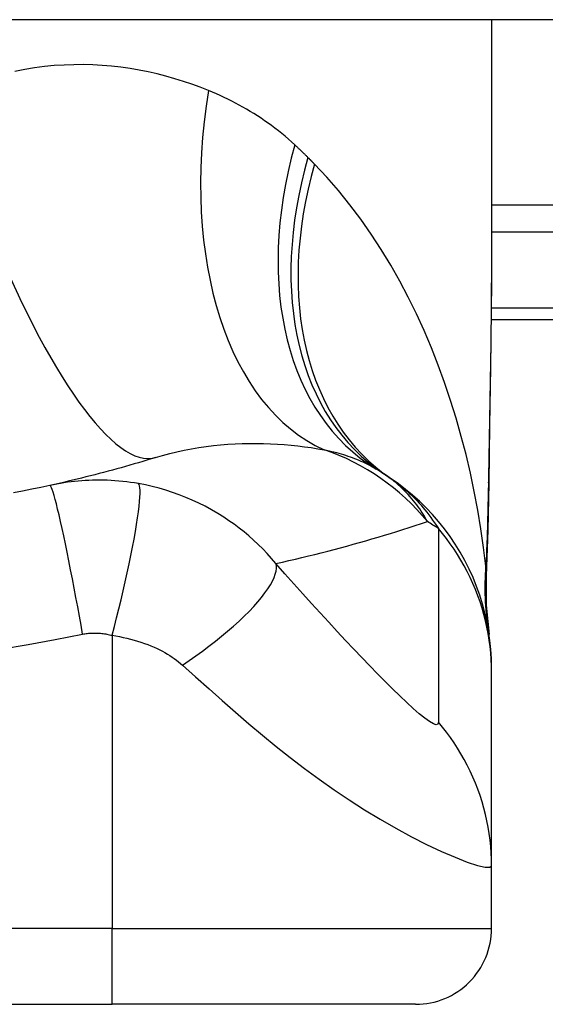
# Model space of a CAD drawing. Header units: inches. Extents: x 12 to 399, y 35 to 188.
# Tile 116 of 142: x 75.199 to 75.472, y 186.534 to 187.045. Entities that reach past the tile are written whole.
import ezdxf

# ---------------------------------------------------------------- set-up
doc = ezdxf.new("R2010")
doc.units = ezdxf.units.IN
doc.header["$MEASUREMENT"] = 0
doc.layers.add('Visible Edges(ANSI)', color=7, linetype='Continuous', lineweight=25)
doc.layers.add('Visible Tangent Edges(ANSI)', color=7, linetype='Continuous', lineweight=25)

msp = doc.modelspace()

# ---------------------------------------------------------------- linework, layer by layer
at = {"layer": 'Visible Edges(ANSI)'}
for p, q in [((95.86231792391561, 187.0446078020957), (54.25731792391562, 187.0446078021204)), ((75.44367619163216, 187.0446078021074), (75.44367619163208, 186.9226592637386)), ((75.4434884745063, 186.8891078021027), (75.80981792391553, 186.8891078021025)), ((75.4436761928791, 186.7060587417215), (75.4436761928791, 186.7084801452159)), ((75.44367619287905, 186.605633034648), (75.4436761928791, 186.7060587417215)), ((75.44367619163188, 186.573095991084), (75.44367619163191, 186.6056330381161)), ((74.87281004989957, 186.5337259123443), (75.24682579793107, 186.5337259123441)), ((75.4043061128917, 186.5337259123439), (75.24682579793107, 186.5337259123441))]:
    msp.add_line(p, q, dxfattribs=at)
at = {"layer": 'Visible Edges(ANSI)', "flags": 128}
for points in [[(75.44367619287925, 186.9226592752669), (75.44353274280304, 186.8936458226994), (75.44317195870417, 186.8641449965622), (75.44269819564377, 186.8342573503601), (75.44221582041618, 186.804083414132)], [(75.26931839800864, 186.8174155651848), (75.26711356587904, 186.8167350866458), (75.26490209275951, 186.8160611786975), (75.26268397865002, 186.8153938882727), (75.26045922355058, 186.8147332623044), (75.25822780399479, 186.8140792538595), (75.25598974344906, 186.8134319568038), (75.25374501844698, 186.8127913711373), (75.25149365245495, 186.8121575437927), (75.24923559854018, 186.8115304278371), (75.24697090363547, 186.8109101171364), (75.24469952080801, 186.8102966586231), (75.2424214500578, 186.8096899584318), (75.24013669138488, 186.8090902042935), (75.2378452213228, 186.8084973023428), (75.23554706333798, 186.8079113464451), (75.2332421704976, 186.8073323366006), (75.23093056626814, 186.8067603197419), (75.22861222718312, 186.8061952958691), (75.22628712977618, 186.805637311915), (75.2239552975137, 186.8050864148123), (75.2216167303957, 186.8045426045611), (75.21927138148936, 186.8040059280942), (75.21691925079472, 186.8034763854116), (75.21456036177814, 186.8029540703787)], [(75.4436761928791, 186.7084801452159), (75.44358483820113, 186.713124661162), (75.44330758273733, 186.7178040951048), (75.44284024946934, 186.7225075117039), (75.442179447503, 186.7272236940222), (75.44132267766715, 186.7319409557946), (75.44026836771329, 186.7366471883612), (75.43901595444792, 186.7413301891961), (75.43756582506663, 186.7459775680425), (75.43591944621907, 186.7505768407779), (75.4340793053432, 186.755115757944), (75.43204889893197, 186.7595820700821), (75.4298327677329, 186.7639639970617), (75.42743642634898, 186.7682499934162), (75.4248662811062, 186.7724291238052), (75.42212967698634, 186.7764909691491), (75.41923473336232, 186.7804258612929), (75.41619027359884, 186.7842248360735), (75.41300582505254, 186.7878797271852), (75.4096914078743, 186.7913833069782), (75.40625753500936, 186.7947291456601), (75.40271504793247, 186.7979119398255), (75.39907505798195, 186.8009270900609), (75.39534880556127, 186.8037711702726), (75.3915476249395, 186.8064415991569)], [(75.44221582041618, 186.804083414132), (75.44171502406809, 186.7797785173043), (75.440874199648, 186.755979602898)], [(75.21456036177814, 186.8029540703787), (75.20983357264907, 186.8019334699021), (75.20510246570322, 186.8009466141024), (75.2003558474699, 186.7999910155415), (75.19560052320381, 186.7990680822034)], [(75.440874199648, 186.755979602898), (75.4409225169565, 186.7408037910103), (75.44241648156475, 186.725684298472)]]:
    msp.add_lwpolyline(points, dxfattribs=at)
at = {"layer": 'Visible Edges(ANSI)'}
for centre, radius, start, end in [((75.32251914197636, 186.7105152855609), 0.1181102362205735, 56.47918401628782, 58.69993221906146), ((75.05981792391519, 186.3139301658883), 0.59381149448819, 56.03787205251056, 56.4791840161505), ((75.40430611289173, 186.5730959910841), 0.0393700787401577, 269.9999999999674, 0)]:
    msp.add_arc(centre, radius, start, end, dxfattribs=at)
at = {"layer": 'Visible Tangent Edges(ANSI)'}
for p, q in [((76.00091146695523, 186.9484427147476), (75.4436761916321, 186.9484427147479)), ((75.44367619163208, 186.9345232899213), (76.00091146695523, 186.934523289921)), ((75.80981792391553, 186.8948734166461), (75.44354385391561, 186.8948734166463)), ((75.24682579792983, 186.7251752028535), (75.2468257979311, 186.5730959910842)), ((75.2468257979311, 186.5730959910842), (74.87281004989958, 186.5730959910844)), ((75.24682579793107, 186.533725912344), (75.2468257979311, 186.5730959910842)), ((75.2468257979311, 186.5730959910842), (75.44367619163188, 186.573095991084))]:
    msp.add_line(p, q, dxfattribs=at)
at = {"layer": 'Visible Tangent Edges(ANSI)', "flags": 128}
for points in [[(75.29683164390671, 187.0078444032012), (75.29254029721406, 187.0095219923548), (75.2881862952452, 187.0111072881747), (75.2837718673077, 187.0125957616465), (75.27929924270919, 187.0139828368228), (75.2747706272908, 187.0152639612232), (75.27018829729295, 187.0164345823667), (75.26555445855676, 187.0174901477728), (75.26087131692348, 187.0184261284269), (75.25614112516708, 187.019237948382), (75.2513661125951, 187.0199210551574), (75.2465480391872, 187.0204717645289), (75.24168803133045, 187.020886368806), (75.23678726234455, 187.0211603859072), (75.2318469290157, 187.0212893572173), (75.22686820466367, 187.0212688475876), (75.22185228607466, 187.0210943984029), (75.21680034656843, 187.0207615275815), (75.21171358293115, 187.0202657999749), (75.20659316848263, 187.0196027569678), (75.20144579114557, 187.018767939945), (75.19628036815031, 187.0177581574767)], [(75.34162901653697, 186.9796359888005), (75.33995069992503, 186.9811560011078), (75.33825457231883, 186.9826451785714), (75.33654084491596, 186.9841035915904), (75.33480975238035, 186.9855313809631), (75.3330614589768, 186.9869286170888), (75.33129622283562, 186.9882954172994), (75.32951418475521, 186.9896318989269), (75.3277156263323, 186.9909381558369), (75.32590073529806, 186.992214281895), (75.32406998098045, 186.9934602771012), (75.32222352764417, 186.9946763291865), (75.32036142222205, 186.9958626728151), (75.31848375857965, 186.9970194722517), (75.31659060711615, 186.9981469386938), (75.31468206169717, 186.9992453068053), (75.31275821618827, 187.0003147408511), (75.31081907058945, 187.0013554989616), (75.30886464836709, 187.0023676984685), (75.30689523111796, 187.0033514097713), (75.30491105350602, 187.0043066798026), (75.30291235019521, 187.0052335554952), (75.3008993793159, 187.0061321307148), (75.29887237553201, 187.0070023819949), (75.29683164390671, 187.0078444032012)], [(75.34844109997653, 186.9730933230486), (75.348162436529, 186.9733720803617), (75.34788332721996, 186.9736502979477), (75.34760377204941, 186.9739280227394), (75.34732374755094, 186.974205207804), (75.34704330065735, 186.9744818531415), (75.34676238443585, 186.9747580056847), (75.34648102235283, 186.9750335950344), (75.34619921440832, 186.9753086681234), (75.34591693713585, 186.9755832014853), (75.3456342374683, 186.9758571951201), (75.34535106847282, 186.9761306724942), (75.34506745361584, 186.9764035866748), (75.34478336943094, 186.9766759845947), (75.34449886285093, 186.9769478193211), (75.3442139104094, 186.9772191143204), (75.34392848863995, 186.9774898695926), (75.34364262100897, 186.9777600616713), (75.34335630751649, 186.978029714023), (75.34306954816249, 186.9782988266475), (75.34278234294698, 186.9785673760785), (75.34249469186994, 186.9788353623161), (75.34220657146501, 186.9791027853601), (75.34191802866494, 186.979369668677), (75.34162901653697, 186.9796359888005)], [(75.35178855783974, 186.9697106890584), (75.3516501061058, 186.9698516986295), (75.3515115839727, 186.9699926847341), (75.351372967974, 186.9701336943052), (75.35123428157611, 186.9702746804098), (75.35109547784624, 186.9704156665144), (75.35095658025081, 186.9705566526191), (75.35081761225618, 186.9706976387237), (75.35067852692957, 186.970838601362), (75.35053937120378, 186.9709795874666), (75.35040012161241, 186.9711205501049), (75.35026077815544, 186.9712614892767), (75.3501213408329, 186.971402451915), (75.34998183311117, 186.9715433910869), (75.34984220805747, 186.9716843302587), (75.34970251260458, 186.9718252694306), (75.3495627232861, 186.9719661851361), (75.34942281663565, 186.9721071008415), (75.34928283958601, 186.972248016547), (75.34914279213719, 186.972388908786), (75.34900262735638, 186.9725298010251), (75.34886236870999, 186.9726706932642), (75.34872203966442, 186.9728115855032), (75.34858161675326, 186.9729524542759), (75.34844109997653, 186.9730933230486)], [(75.4407563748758, 186.7610438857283), (75.43956396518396, 186.7707692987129), (75.43816359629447, 186.7804755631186), (75.4365540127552, 186.7901531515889), (75.43473392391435, 186.7997926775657), (75.4327020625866, 186.8093846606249), (75.43045717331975, 186.8189197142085), (75.42799795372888, 186.8283883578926), (75.42532316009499, 186.8377811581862), (75.42243173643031, 186.8470884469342), (75.4193237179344, 186.8562991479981), (75.415997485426, 186.8654036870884), (75.41245110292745, 186.874392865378), (75.40868262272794, 186.883257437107), (75.404690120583, 186.8919882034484), (75.4004716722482, 186.9005758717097), (75.39602531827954, 186.9090112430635), (75.39134573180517, 186.9172894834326), (75.38642461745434, 186.9254058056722), (75.3812611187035, 186.9333427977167), (75.37585460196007, 186.9410826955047), (75.37020443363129, 186.9486077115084), (75.36431016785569, 186.9558998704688), (75.35817162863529, 186.9629404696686), (75.35178855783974, 186.9697106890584)], [(75.44367622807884, 186.9226592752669), (75.44367099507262, 186.9178861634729), (75.44365587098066, 186.9130982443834), (75.44363153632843, 186.9082957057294), (75.44359863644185, 186.9034788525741), (75.44355781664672, 186.8986479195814), (75.44350969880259, 186.893803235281), (75.4434549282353, 186.8889450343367), (75.44339412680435, 186.8840735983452), (75.44332795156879, 186.8791892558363), (75.44325702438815, 186.874292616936), (75.44318187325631, 186.8693843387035), (75.44310306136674, 186.8644648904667), (75.44302108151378, 186.8595346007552), (75.4429364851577, 186.854593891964), (75.44284980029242, 186.8496431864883), (75.44276155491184, 186.8446828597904), (75.44267226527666, 186.8397131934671), (75.44258238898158, 186.8347339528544), (75.44249234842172, 186.8297452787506), (75.44240254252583, 186.8247474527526), (75.44231337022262, 186.8197408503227), (75.44222525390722, 186.8147256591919), (75.44213859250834, 186.8097022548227), (75.4420537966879, 186.804670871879)], [(75.26931839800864, 186.8174155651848), (75.27300825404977, 186.818510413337), (75.27672695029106, 186.8195131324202), (75.28046953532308, 186.8204241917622), (75.28423091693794, 186.8212439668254), (75.28800553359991, 186.821973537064), (75.29178782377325, 186.8226143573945), (75.29557220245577, 186.8231678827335), (75.2993529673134, 186.8236354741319), (75.30312089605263, 186.8240191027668), (75.30687202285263, 186.8243213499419), (75.31060512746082, 186.8245448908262), (75.31431898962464, 186.8246923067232), (75.31801234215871, 186.8247663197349), (75.32168394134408, 186.8247695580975), (75.32533259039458, 186.8247046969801), (75.32895706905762, 186.8245742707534), (75.33255596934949, 186.8243803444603), (75.33612687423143, 186.8241254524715), (75.33966739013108, 186.8238122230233), (75.34317498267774, 186.8234432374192), (75.34664725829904, 186.8230211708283), (75.35008172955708, 186.8225486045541), (75.35347593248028, 186.8220281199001), (75.35682745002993, 186.8214623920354)], [(75.35682745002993, 186.8214623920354), (75.35812711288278, 186.8211941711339), (75.35941232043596, 186.8209130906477), (75.3606828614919, 186.8206192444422), (75.36193858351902, 186.820312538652), (75.36317934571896, 186.8199930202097), (75.36440504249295, 186.8196605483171), (75.36561555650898, 186.8193152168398), (75.3668107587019, 186.8189569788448), (75.3679906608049, 186.8185857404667), (75.36915535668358, 186.8182014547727), (75.3703048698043, 186.8178041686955), (75.37143925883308, 186.817393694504), (75.37255855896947, 186.816970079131), (75.37366282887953, 186.8165332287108), (75.37475211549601, 186.8160830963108), (75.37582641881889, 186.8156196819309), (75.37688560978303, 186.8151429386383), (75.37792972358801, 186.8146530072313), (75.37895877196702, 186.8141497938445), (75.37997282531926, 186.8136333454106), (75.3809719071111, 186.8131036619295), (75.38195606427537, 186.8125608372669), (75.38292534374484, 186.8120047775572), (75.38387978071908, 186.8114355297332)], [(75.26056493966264, 186.8038793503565), (75.25848980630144, 186.8042286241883), (75.25642288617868, 186.8045390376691), (75.25437931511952, 186.8048099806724), (75.2523546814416, 186.8050427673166), (75.2503361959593, 186.8052390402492), (75.24831099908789, 186.8054003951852), (75.24627226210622, 186.80552809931), (75.24428031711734, 186.805619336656), (75.24233629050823, 186.8056754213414), (75.24041749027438, 186.8056993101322), (75.2385126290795, 186.8056925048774), (75.23662419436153, 186.8056554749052), (75.23475439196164, 186.8055890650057), (75.23289536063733, 186.8054936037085), (75.23103550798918, 186.8053686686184), (75.22917779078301, 186.8052144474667), (75.22732692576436, 186.8050313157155), (75.22548295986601, 186.8048196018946), (75.22364532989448, 186.8045792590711), (75.2218142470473, 186.8043105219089), (75.21998992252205, 186.8040134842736), (75.21817266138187, 186.8036882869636), (75.21636293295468, 186.8033351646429), (75.21456036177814, 186.8029540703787)], [(75.41043874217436, 186.7841863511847), (75.409832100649, 186.7852903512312), (75.40920161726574, 186.7863906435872), (75.4085465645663, 186.7874868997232), (75.40786625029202, 186.7885787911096), (75.40715997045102, 186.7896660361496), (75.40642698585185, 186.7907483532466), (75.40566661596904, 186.7918254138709), (75.40487814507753, 186.792896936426), (75.40406085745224, 186.7939625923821), (75.4032140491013, 186.7950221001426), (75.40233700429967, 186.7960751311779), (75.40142903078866, 186.7971214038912), (75.40048938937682, 186.7981606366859), (75.39951739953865, 186.7991924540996), (75.39851207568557, 186.8002165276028), (75.39747209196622, 186.8012322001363), (75.39639611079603, 186.8022388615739), (75.3952828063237, 186.8032359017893), (75.39413084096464, 186.8042227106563), (75.3929388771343, 186.8051986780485), (75.39170557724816, 186.8061631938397), (75.39042960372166, 186.8071156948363), (75.38910963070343, 186.8080555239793), (75.38774433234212, 186.8089820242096)], [(75.3915476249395, 186.8064415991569), (75.39260517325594, 186.8057156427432), (75.39365911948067, 186.8049645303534), (75.39470949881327, 186.8041877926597), (75.39575636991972, 186.8033850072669), (75.39679975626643, 186.8025556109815), (75.39783971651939, 186.8016991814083), (75.39887628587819, 186.8008152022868), (75.39990995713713, 186.799902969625), (75.40094152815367, 186.7989612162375), (75.40197092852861, 186.7979889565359), (75.40299809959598, 186.7969852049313), (75.40402297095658, 186.7959490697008), (75.40504546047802, 186.7948795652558), (75.40606549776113, 186.7937756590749), (75.40708302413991, 186.7926365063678), (75.40809794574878, 186.7914610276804), (75.40911021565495, 186.7902483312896), (75.41011972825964, 186.7889974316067), (75.41112641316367, 186.7877072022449), (75.41213000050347, 186.7863760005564), (75.41313017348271, 186.7850023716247), (75.41412661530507, 186.7835847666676), (75.41511903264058, 186.7821217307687), (75.41610708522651, 186.7806118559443)], [(75.4420537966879, 186.804670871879), (75.44202222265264, 186.8028205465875), (75.4419890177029, 186.8009726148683), (75.44195414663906, 186.7991270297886), (75.44191758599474, 186.7972838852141), (75.44187927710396, 186.7954432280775), (75.44183919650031, 186.7936051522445), (75.44179728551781, 186.7917696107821), (75.44175349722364, 186.7899366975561), (75.44170778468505, 186.7881065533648), (75.44166011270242, 186.7862791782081), (75.44161043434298, 186.78445480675), (75.44155867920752, 186.7826334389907), (75.44150481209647, 186.7808151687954), (75.44144877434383, 186.7790001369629), (75.4413905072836, 186.77718829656), (75.441329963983, 186.775379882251), (75.44126707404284, 186.7735748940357), (75.44120180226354, 186.7717734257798), (75.44113406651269, 186.7699756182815), (75.44106380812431, 186.7681815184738), (75.44099098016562, 186.7663911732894), (75.44091551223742, 186.7646047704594), (75.44083733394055, 186.7628223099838), (75.4407563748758, 186.7610438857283)], [(75.44221582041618, 186.804083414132), (75.44221587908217, 186.8041082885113), (75.44221532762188, 186.8041331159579), (75.4422141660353, 186.8041578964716), (75.44221239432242, 186.8041826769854), (75.44221002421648, 186.8042074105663), (75.44220704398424, 186.8042320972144), (75.44220346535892, 186.8042567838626), (75.4421993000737, 186.804281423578), (75.4421945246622, 186.8043060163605), (75.442189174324, 186.8043306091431), (75.44218322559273, 186.8043551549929), (75.44217669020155, 186.8043796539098), (75.4421695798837, 186.804404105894), (75.44216188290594, 186.8044285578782), (75.4421536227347, 186.8044529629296), (75.44214477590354, 186.8044773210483), (75.44213536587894, 186.8045016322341), (75.44212539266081, 186.8045259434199), (75.44211485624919, 186.8045501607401), (75.44210375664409, 186.8045743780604), (75.44209209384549, 186.8045985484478), (75.44207987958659, 186.8046227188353), (75.44206711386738, 186.8046467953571), (75.4420537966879, 186.804670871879)], [(75.23149439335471, 186.7258379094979), (75.23067236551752, 186.7304713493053), (75.2298223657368, 186.7351930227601), (75.22894800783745, 186.7399781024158), (75.2280535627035, 186.74479880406), (75.2271439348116, 186.7496244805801), (75.22622459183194, 186.7544222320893), (75.22530151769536, 186.759157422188), (75.22438104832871, 186.7637943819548), (75.22346975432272, 186.7682970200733), (75.22257441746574, 186.7726299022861), (75.22170170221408, 186.776758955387), (75.22085810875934, 186.7806524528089), (75.22004978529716, 186.7842816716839), (75.21928236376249, 186.7876215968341), (75.21856086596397, 186.7906516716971), (75.21788953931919, 186.7933560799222), (75.2172718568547, 186.7957238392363), (75.21671037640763, 186.7977491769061), (75.21620683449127, 186.7994310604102), (75.21576205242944, 186.8007731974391), (75.21537607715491, 186.8017834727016), (75.21504815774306, 186.8024734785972), (75.21477690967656, 186.8028579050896), (75.21456036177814, 186.8029540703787)], [(75.24682578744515, 186.7251752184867), (75.2479868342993, 186.7296705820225), (75.24914586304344, 186.7342547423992), (75.25029562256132, 186.7389050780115), (75.25142834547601, 186.743596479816), (75.25253588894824, 186.748301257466), (75.2536098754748, 186.7529897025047), (75.25464188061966, 186.7576304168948), (75.25562357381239, 186.7621911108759), (75.25654690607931, 186.7666390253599), (75.25740432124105, 186.7709417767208), (75.25818899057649, 186.7750680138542), (75.25889488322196, 186.7789883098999), (75.25951702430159, 186.7826756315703), (75.26005151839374, 186.7861061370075), (75.2604956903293, 186.7892595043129), (75.26084808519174, 186.7921195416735), (75.26110851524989, 186.7946742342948), (75.261277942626, 186.7969159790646), (75.2613585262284, 186.7988414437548), (75.26135334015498, 186.8004514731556), (75.26126639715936, 186.8017507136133), (75.26110241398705, 186.8027472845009), (75.26086667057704, 186.8034522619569), (75.26056493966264, 186.8038793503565)], [(75.33180903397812, 186.7624488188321), (75.32958418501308, 186.7650510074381), (75.32731005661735, 186.7675618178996), (75.32498883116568, 186.7699835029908), (75.32262194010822, 186.7723184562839), (75.3202100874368, 186.7745692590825), (75.31775390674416, 186.7767383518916), (75.3152536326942, 186.778828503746), (75.31270659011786, 186.7808426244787), (75.31010961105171, 186.7827837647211), (75.30745952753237, 186.7846549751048), (75.3047017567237, 186.7864923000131), (75.30165797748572, 186.7883975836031), (75.29836810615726, 186.7903193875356), (75.29506312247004, 186.7921123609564), (75.29176970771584, 186.7937688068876), (75.28842797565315, 186.7953228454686), (75.2850340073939, 186.7967761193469), (75.28160556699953, 186.7981208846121), (75.27814814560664, 186.7993560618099), (75.27466066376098, 186.8004827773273), (75.27115058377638, 186.8014992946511), (75.26762675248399, 186.8024043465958), (75.2640971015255, 186.8031973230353), (75.26056493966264, 186.8038793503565)], [(75.33180903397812, 186.7624488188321), (75.33520412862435, 186.7632082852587), (75.33858863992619, 186.7639807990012), (75.34196263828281, 186.7647662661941), (75.3453261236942, 186.7655646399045), (75.34867911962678, 186.7663759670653), (75.35202169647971, 186.7672001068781), (75.35535385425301, 186.7680370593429), (75.35867566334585, 186.7688867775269), (75.36198712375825, 186.7697492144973), (75.365288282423, 186.770624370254), (75.36857916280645, 186.7715121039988), (75.37185982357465, 186.7724124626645), (75.37513027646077, 186.7733253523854), (75.37839056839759, 186.7742507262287), (75.38164069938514, 186.7751885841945), (75.3848807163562, 186.7761389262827), (75.38811061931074, 186.7771016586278), (75.3913304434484, 186.7780767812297), (75.39454020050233, 186.7790642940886), (75.39773990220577, 186.7800641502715), (75.4009295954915, 186.7810763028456), (75.40410929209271, 186.7821007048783), (75.4072789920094, 186.7831374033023), (75.41043874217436, 186.7841863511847)], [(75.41610708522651, 186.7806118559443), (75.41610708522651, 186.7764120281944), (75.41610708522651, 186.7722129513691), (75.4161070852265, 186.7680308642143), (75.4161070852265, 186.7638493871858), (75.4161070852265, 186.759663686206), (75.4161070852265, 186.7554769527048), (75.4161070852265, 186.7512911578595), (75.41610708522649, 186.7471059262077), (75.41610708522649, 186.7429204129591), (75.41610708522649, 186.7387347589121), (75.41610708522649, 186.734549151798), (75.41610708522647, 186.7303635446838), (75.41610708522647, 186.7261779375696), (75.41610708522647, 186.7219923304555), (75.41610708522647, 186.7178068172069), (75.41610708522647, 186.7136213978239), (75.41610708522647, 186.7094355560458), (75.41610708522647, 186.7052493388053), (75.41610708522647, 186.7010641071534), (75.41610708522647, 186.6968790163), (75.41610708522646, 186.6926895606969), (75.41610708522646, 186.6884950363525), (75.41609167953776, 186.6843260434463), (75.41613943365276, 186.6800987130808)], [(75.4436761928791, 186.7060587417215), (75.44362809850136, 186.7093715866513), (75.44348295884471, 186.7126971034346), (75.44323968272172, 186.7160311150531), (75.44289736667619, 186.7193695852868), (75.44245538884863, 186.7227081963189), (75.4419133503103, 186.726042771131), (75.44127111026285, 186.7293688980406), (75.44052879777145, 186.732682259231), (75.43968677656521, 186.7359785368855), (75.43874569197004, 186.7392533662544), (75.43770642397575, 186.7425024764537), (75.43657014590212, 186.7457215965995), (75.43533825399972, 186.7489065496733), (75.43401240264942, 186.7520532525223), (75.43259448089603, 186.7551577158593), (75.43108661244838, 186.7582160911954), (75.42949114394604, 186.7612246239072), (75.42781062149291, 186.7641797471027), (75.4260477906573, 186.7670780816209), (75.42420558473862, 186.769916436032), (75.4222871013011, 186.772691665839), (75.42029557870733, 186.7754010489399), (75.4182344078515, 186.7780419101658), (75.41610708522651, 186.7806118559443)], [(75.28328890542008, 186.7097667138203), (75.28677084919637, 186.7121218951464), (75.29023915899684, 186.7145422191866), (75.29367691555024, 186.7170196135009), (75.29706647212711, 186.7195448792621), (75.30038961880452, 186.7221078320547), (75.3036278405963, 186.7246975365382), (75.30676262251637, 186.7273020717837), (75.30977573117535, 186.7299090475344), (75.31264951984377, 186.7325056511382), (75.31536728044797, 186.7350786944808), (75.31791352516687, 186.7376151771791), (75.32027424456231, 186.74010209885), (75.32243723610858, 186.7425269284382), (75.32439224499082, 186.7448778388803), (75.32613108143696, 186.7471436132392), (75.32764790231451, 186.7493142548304), (75.32893907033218, 186.7513807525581), (75.33000322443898, 186.7533353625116), (75.33084130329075, 186.7551716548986), (75.33145624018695, 186.7568845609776), (75.33185303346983, 186.7584704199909), (75.33203834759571, 186.759926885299), (75.3320204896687, 186.7612529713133), (75.33180903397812, 186.7624488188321)], [(75.41613943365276, 186.6800987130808), (75.41588876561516, 186.6790557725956), (75.41501465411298, 186.6787681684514), (75.41354237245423, 186.6792331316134), (75.41152482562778, 186.6804030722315), (75.40904522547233, 186.6821951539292), (75.40619089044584, 186.6845107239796), (75.4030363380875, 186.6872595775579), (75.39964349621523, 186.6903634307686), (75.3960647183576, 186.6937545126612), (75.39233518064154, 186.6973845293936), (75.38848323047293, 186.7012136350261), (75.38452731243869, 186.7052147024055), (75.38048276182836, 186.7093651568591), (75.37635948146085, 186.7136500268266), (75.37216543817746, 186.7180570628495), (75.3679053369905, 186.7225788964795), (75.36358175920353, 186.7272114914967), (75.3591989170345, 186.7319491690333), (75.35476480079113, 186.7367831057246), (75.35028659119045, 186.7417054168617), (75.34575682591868, 186.7467254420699), (75.34115903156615, 186.751864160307), (75.33648478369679, 186.7571338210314), (75.33180903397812, 186.7624488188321)], [(75.44085342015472, 186.7580681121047), (75.44084926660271, 186.7581353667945), (75.44084513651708, 186.7582080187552), (75.44084102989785, 186.7582860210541), (75.44083694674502, 186.7583693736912), (75.4408328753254, 186.7584579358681), (75.44082881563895, 186.758551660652), (75.44082479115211, 186.7586504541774), (75.44082076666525, 186.7587543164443), (75.44081675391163, 186.7588631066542), (75.44081275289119, 186.7589767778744), (75.44080876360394, 186.7590952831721), (75.44080477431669, 186.7592185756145), (75.44080078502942, 186.7593465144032), (75.44079680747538, 186.759479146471), (75.44079281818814, 186.7596162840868), (75.44078881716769, 186.7597579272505), (75.44078481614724, 186.7599040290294), (75.4407808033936, 186.7600544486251), (75.44077677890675, 186.7602091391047), (75.44077273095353, 186.7603680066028), (75.44076867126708, 186.7605310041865), (75.44076459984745, 186.7606980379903), (75.44076049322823, 186.7608690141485), (75.4407563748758, 186.7610438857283)], [(75.4408737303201, 186.7559795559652), (75.4408774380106, 186.7560669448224), (75.44088075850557, 186.7561543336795), (75.44088366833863, 186.7562416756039), (75.44088619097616, 186.7563289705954), (75.44088831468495, 186.756416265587), (75.44089005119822, 186.7565035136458), (75.44089137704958, 186.7565907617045), (75.4408923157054, 186.7566779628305), (75.4408928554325, 186.7567651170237), (75.44089299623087, 186.7568522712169), (75.44089273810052, 186.7569393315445), (75.44089209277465, 186.7570263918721), (75.44089104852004, 186.7571134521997), (75.4408896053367, 186.7572004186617), (75.44088776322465, 186.7572873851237), (75.44088553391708, 186.757374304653), (75.44088290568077, 186.7574611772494), (75.44087987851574, 186.7575480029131), (75.44087646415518, 186.7576347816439), (75.4408726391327, 186.7577215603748), (75.4408684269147, 186.7578082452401), (75.44086382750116, 186.7578949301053), (75.4408588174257, 186.7579815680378), (75.44085342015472, 186.7580681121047)], [(74.91644139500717, 186.7203930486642), (74.93064790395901, 186.7179583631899), (74.94489651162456, 186.7157838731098), (74.9591817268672, 186.7138683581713), (74.97349937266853, 186.7122105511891), (74.9878444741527, 186.7108094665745), (75.0022121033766, 186.7096643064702), (75.01659780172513, 186.7087742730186), (75.03099706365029, 186.7081389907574), (75.04540524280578, 186.707757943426), (75.05981792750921, 186.7076309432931), (75.07423061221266, 186.7077579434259), (75.08863879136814, 186.7081389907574), (75.1030380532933, 186.7087742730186), (75.11742375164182, 186.7096643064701), (75.13179138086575, 186.7108094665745), (75.1461364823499, 186.712210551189), (75.16045412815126, 186.7138683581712), (75.17473922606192, 186.7157838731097), (75.1889874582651, 186.7179582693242), (75.20319417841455, 186.7203930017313), (75.21735281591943, 186.7230891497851), (75.23149439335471, 186.7258379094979)], [(75.23149439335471, 186.7258379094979), (75.2321067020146, 186.725940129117), (75.23272098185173, 186.7260314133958), (75.23333725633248, 186.7261118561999), (75.23395531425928, 186.7261814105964), (75.23457499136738, 186.7262399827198), (75.23519609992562, 186.72628757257), (75.235818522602, 186.7263241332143), (75.23644235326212, 186.7263497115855), (75.2370674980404, 186.7263642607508), (75.23769233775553, 186.7263676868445), (75.23831579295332, 186.7263598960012), (75.23894166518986, 186.7263410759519), (75.23957244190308, 186.7263112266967), (75.24020732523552, 186.7262701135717), (75.24084539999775, 186.7262175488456), (75.2414903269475, 186.7261531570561), (75.24214945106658, 186.7260759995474), (75.24282227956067, 186.7259857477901), (75.24348886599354, 186.7258832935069), (75.24415136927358, 186.7257683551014), (75.2448139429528, 186.7256404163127), (75.24548069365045, 186.7254990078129), (75.24615300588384, 186.7253438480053), (75.24682578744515, 186.7251752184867)], [(75.24682578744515, 186.7251752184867), (75.24874864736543, 186.7248576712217), (75.2506636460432, 186.724502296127), (75.25256860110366, 186.7241091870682), (75.25445874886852, 186.7236789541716), (75.25632892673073, 186.7232123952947), (75.25817467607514, 186.7227106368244), (75.2599962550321, 186.7221736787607), (75.26179037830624, 186.7216024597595), (75.26354709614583, 186.7209998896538), (75.26526833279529, 186.7203659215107), (75.26698621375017, 186.7196905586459), (75.26868593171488, 186.7189768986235), (75.27024276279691, 186.7182700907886), (75.27163575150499, 186.7175859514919), (75.27296118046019, 186.7168935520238), (75.27424842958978, 186.7161821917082), (75.27549907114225, 186.7154515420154), (75.27671470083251, 186.7147010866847), (75.27789670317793, 186.7139304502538), (75.27904484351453, 186.713139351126), (75.28015874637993, 186.7123276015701), (75.28123798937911, 186.7114949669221), (75.28228175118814, 186.7106413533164), (75.28328890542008, 186.7097667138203)], [(75.28328890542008, 186.7097667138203), (75.29016148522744, 186.7036233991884), (75.29708867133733, 186.6974520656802), (75.30397159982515, 186.691347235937), (75.31085495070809, 186.6853058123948), (75.31779811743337, 186.6793159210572), (75.3248418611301, 186.6733772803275), (75.33199913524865, 186.6675067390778), (75.3392791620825, 186.6617223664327), (75.34669313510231, 186.6560388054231), (75.35425447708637, 186.6504691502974), (75.36196759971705, 186.6450299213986), (75.3698247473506, 186.6397424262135), (75.37781064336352, 186.6346306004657), (75.38588879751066, 186.6297262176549), (75.39400954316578, 186.625065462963), (75.40208855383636, 186.6206971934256), (75.41001753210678, 186.6166788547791), (75.41763240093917, 186.6130872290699), (75.42473524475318, 186.6100096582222), (75.43108262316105, 186.6075455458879), (75.43639121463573, 186.6058024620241), (75.44038083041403, 186.6048723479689), (75.44284947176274, 186.6048119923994), (75.44367619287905, 186.605633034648)], [(75.44367619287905, 186.605633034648), (75.44362815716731, 186.6089491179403), (75.44348319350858, 186.61227726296), (75.44324018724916, 186.6156133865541), (75.44289827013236, 186.6189533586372), (75.4424567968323, 186.6222930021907), (75.44191536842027, 186.6256279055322), (75.44127386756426, 186.6289538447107), (75.44053238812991, 186.6322663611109), (75.4396913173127, 186.6355611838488), (75.43875130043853, 186.6388339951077), (75.43771321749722, 186.6420803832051), (75.43657823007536, 186.6452961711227), (75.43534773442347, 186.6484771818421), (75.43402339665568, 186.6516192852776), (75.43260710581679, 186.6547185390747), (75.43110098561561, 186.6577710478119), (75.42950735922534, 186.6607731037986), (75.42782880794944, 186.6637211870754), (75.42606805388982, 186.6666118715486), (75.42422804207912, 186.6694419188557), (75.42231185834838, 186.6722083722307), (75.42032275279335, 186.6749083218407), (75.41826411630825, 186.6775392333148), (75.41613943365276, 186.6800987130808)]]:
    msp.add_lwpolyline(points, dxfattribs=at)
at = {"layer": 'Visible Tangent Edges(ANSI)'}
msp.add_arc((75.18053943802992, 186.4133343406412), 0.4363311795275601, 57.32434627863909, 58.20431596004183, dxfattribs=at)
for centre, major_axis, ratio, start_param, end_param in [((75.41837715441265, 187.0078444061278), (-0.0508294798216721, -0.1901747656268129), 0.6042411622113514, 4.872506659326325, 6.187735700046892), ((75.48614752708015, 186.9796359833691), (-0.1022677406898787, -0.1682004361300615), 0.6786015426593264, 5.103707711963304, 6.283185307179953), ((75.49645297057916, 186.973093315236), (-0.1087086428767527, -0.1641112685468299), 0.6890586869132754, 5.140583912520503, 6.283185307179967), ((75.50151707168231, 186.9697106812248), (-0.1099694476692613, -0.1632690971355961), 0.6969087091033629, 5.151259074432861, 6.283185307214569), ((75.21092900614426, 187.0054069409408), (0.0583894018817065, -0.1879913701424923), 0.2492511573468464, 4.997806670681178, 6.283185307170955), ((75.31989761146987, 186.7096332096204), (0.0374595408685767, -0.1120125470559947), 0.992002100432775, 1.934246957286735, 2.496048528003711), ((75.6361094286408, 186.7610438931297), (-0.1940896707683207, -0.0328523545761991), 0.8025726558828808, 6.075329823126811, 6.283185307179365), ((75.63716734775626, 186.7543579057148), (-0.1947508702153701, -0.0286736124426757), 0.9169404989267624, 6.103459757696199, 6.283185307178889)]:
    msp.add_ellipse(centre, major_axis=major_axis, ratio=ratio, start_param=start_param, end_param=end_param, dxfattribs=at)

doc.saveas('drawing.dxf')
